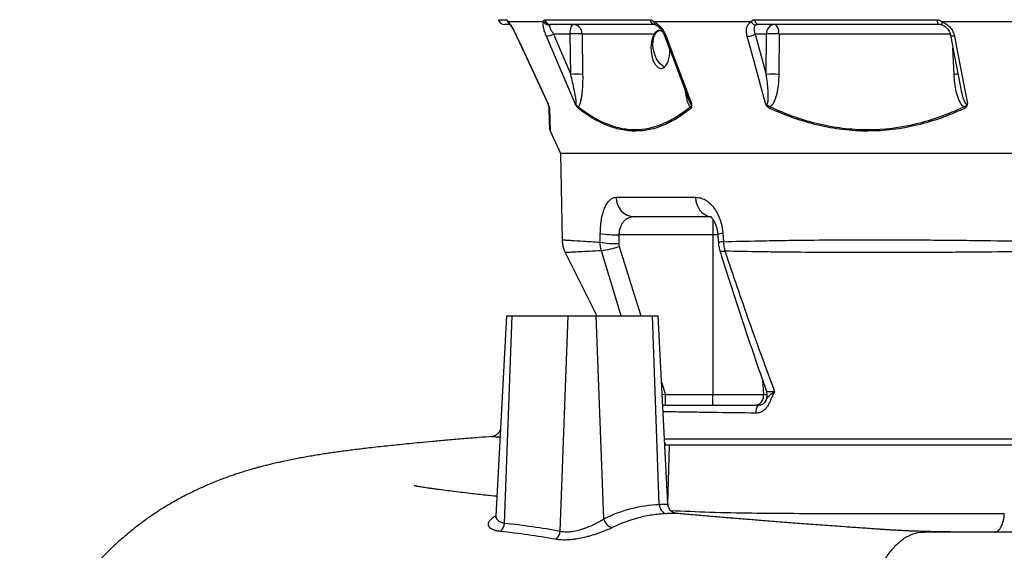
# Model space of a CAD drawing. Header units: millimetres. Extents: x 2817 to 14582, y 2229 to 15574.
# Tile 4 of 23: x 2843 to 5326, y 4538 to 5875. Entities that reach past the tile are written whole.
import ezdxf

# ---------------------------------------------------------------- set-up
doc = ezdxf.new("R2010")
doc.units = ezdxf.units.MM
doc.header["$LTSCALE"] = 5

msp = doc.modelspace()

# ---------------------------------------------------------------- linework, layer by layer
at = {"color": 8, "linetype": 'Continuous', "lineweight": 25}
for p, q in [((4050.7, 5875.4), (4071.2, 5875.4)), ((5189.8, 5839.4), (4758.3, 5839.4)), ((4096.3, 5833.6), (4096.1, 5833.6)), ((5199.8, 5737.6), (5196.9, 5803.8)), ((4591.3, 5372.9), (4591.3, 5332.9)), ((4603.4, 5332.9), (4591.3, 5332.9)), ((4359.7, 5128.5), (4310, 5293.1)), ((4354.9, 5303.8), (4409.3, 5128.5)), ((4716.4, 4967.5), (4719.2, 4930.7)), ((4462, 4961.8), (4471.9, 4930.7)), ((4463.6, 4931.8), (4471.9, 4930.7)), ((4719.2, 4930.7), (4728.4, 4930.7)), ((4470.4, 4805.7), (4471.1, 4805.4)), ((4478.1, 4651.7), (4482.1, 4803.5))]:
    msp.add_line(p, q, dxfattribs=at)
at = {"color": 7, "linetype": 'Continuous', "lineweight": 25}
for p, q in [((4078.6, 5863.5), (4065.4, 5863.5)), ((4164.7, 5870), (4075, 5870)), ((4167.7, 5875.4), (4433.1, 5875.4)), ((4444.5, 5863.5), (4181.4, 5863.5)), ((4687.8, 5870), (4442.7, 5870)), ((4696.9, 5875.4), (5156.4, 5875.4)), ((5161.7, 5863.5), (4706.1, 5863.5)), ((5169.2, 5862.2), (5169.5, 5862.2)), ((5504.1, 5870), (5169.3, 5870)), ((4231, 5839.4), (4189.2, 5839.4)), ((4189.2, 5839.4), (4232.6, 5737.6)), ((4232.6, 5737.6), (4231, 5839.4)), ((4261.2, 5839.4), (4262.8, 5737.6)), ((4443.5, 5839.4), (4261.2, 5839.4)), ((4726.7, 5839.4), (4698.1, 5839.4)), ((4698.1, 5839.4), (4725.9, 5737.6)), ((4725.9, 5737.6), (4726.7, 5839.4)), ((4758.3, 5839.4), (4757.5, 5737.6)), ((4180.7, 5595.3), (4207.1, 5538.5)), ((4207.1, 5538.9), (4210.9, 5320.6)), ((4347.5, 5427.7), (4548.6, 5427.7)), ((4584.8, 5378.5), (4393.1, 5378.5)), ((4306.9, 5314.4), (4307.3, 5336.4)), ((4591.3, 5332.9), (4354.2, 5332.9)), ((4591.3, 5332.9), (4591.3, 4930.7)), ((4616.4, 5336.4), (4617.9, 5315.8)), ((4218.9, 5288.3), (4299, 5128.5)), ((4070.4, 5128.5), (4044, 4625.1)), ((4065.7, 4606.6), (4085.1, 5128.5)), ((4070.4, 5128.5), (4085.1, 5128.5)), ((4085.1, 5128.5), (4226.5, 5128.5)), ((4206.4, 4586.3), (4226.5, 5128.5)), ((4226.5, 5128.5), (4297.2, 5128.5)), ((4316.1, 4617), (4297.2, 5128.5)), ((4297.2, 5128.5), (4438.6, 5128.5)), ((4456.2, 4653.7), (4438.6, 5128.5)), ((4438.6, 5128.5), (4453.3, 5128.5)), ((4478.1, 4654), (4453.3, 5128.5)), ((4471.9, 4930.7), (4591.3, 4930.7)), ((4471.9, 4903.5), (4471.9, 4930.7)), ((4591.3, 4930.7), (4719.2, 4930.7)), ((4591.3, 4903.5), (4591.3, 4930.7)), ((4470.3, 4803.5), (4482.1, 4803.5)), ((4482.1, 4803.5), (5757.1, 4803.5)), ((5120.7, 4583.5), (5126.1, 4583.5))]:
    msp.add_line(p, q, dxfattribs=at)
at = {"color": 7, "linetype": 'Continuous', "lineweight": 25, "flags": 128}
for points in [[(4231, 5839.4), (4231.2, 5844.2), (4231.8, 5848.7), (4232.6, 5852.9), (4233.6, 5856.5), (4234.9, 5859.5), (4236.4, 5861.7), (4237.9, 5863.1), (4239.6, 5863.5)], [(4758.3, 5839.4), (4758, 5844.2), (4757.3, 5848.7), (4756.1, 5852.9), (4754.5, 5856.5), (4752.6, 5859.5), (4750.5, 5861.7), (4748.2, 5863.1), (4745.8, 5863.5)], [(5156.4, 5875.4), (5156.7, 5873), (5157.1, 5870.7), (5157.7, 5868.7), (5158.3, 5866.9), (5159.1, 5865.5), (5159.9, 5864.4), (5160.8, 5863.8), (5161.7, 5863.5)], [(4441, 5802.7), (4440.2, 5811.8), (4440.5, 5820.6), (4441.8, 5828.6), (4444.2, 5835.7), (4447.5, 5841.6), (4451.6, 5845.9), (4456.3, 5848.5), (4458.3, 5849.1)], [(5190.5, 5837.1), (5198.4, 5796), (5215.8, 5705.6)], [(4096.1, 5833.6), (4115.3, 5792.5), (4175.8, 5662.4)], [(4096.3, 5833.6), (4109, 5806.4), (4159.6, 5697.7), (4175.4, 5663.8)], [(4243.7, 5663.8), (4201, 5763.8), (4171.3, 5833.6)], [(4469.5, 5834.6), (4485.1, 5793.5), (4530.9, 5672.8)], [(4473.1, 5833.6), (4483.4, 5806.4), (4524.7, 5697.7), (4537.6, 5663.8)], [(4724.2, 5663.8), (4696.9, 5763.8), (4677.8, 5833.6)], [(5200.6, 5833.6), (5205.9, 5806.4), (5226.8, 5697.7), (5233.3, 5663.8)], [(4470, 5756.6), (4469.6, 5756.8), (4464.1, 5759.4), (4458.7, 5763.8), (4453.8, 5769.6), (4449.4, 5776.7), (4445.7, 5784.8), (4442.9, 5793.5), (4441, 5802.7)], [(4587.8, 5378.5), (4580.3, 5379.5), (4573, 5382.3), (4566.2, 5386.8), (4560.3, 5392.9), (4555.5, 5400.3), (4551.8, 5408.8), (4549.5, 5418), (4548.6, 5427.7)], [(4603.6, 5333.7), (4604, 5328.6), (4605.1, 5313.1)], [(4701, 4883.7), (4700.6, 4887.2), (4700.6, 4890.7), (4701.1, 4894.1), (4702.1, 4897.3), (4703.4, 4899.9), (4705, 4901.9), (4706.8, 4903.1), (4708.7, 4903.5)]]:
    msp.add_lwpolyline(points, dxfattribs=at)
at = {"color": 8, "linetype": 'Continuous', "lineweight": 25, "flags": 128}
for points in [[(5169.3, 5870), (5168.9, 5868.3), (5168.7, 5866.7), (5168.5, 5865.3), (5168.5, 5864.1), (5168.6, 5863.2), (5168.8, 5862.6), (5169.1, 5862.2), (5169.2, 5862.2)], [(5200.6, 5833.6), (5198, 5833.6), (5195.6, 5833.9), (5193.7, 5834.4), (5192.1, 5835.1), (5191, 5836), (5190.5, 5837), (5190.5, 5837.1)], [(4473.1, 5833.6), (4471.5, 5833.6), (4470.3, 5833.9), (4469.6, 5834.4), (4469.5, 5834.6)], [(4608.7, 5293.9), (4609.6, 5292.8), (4612.1, 5291.9), (4616.3, 5291.6), (4621.8, 5291.9)]]:
    msp.add_lwpolyline(points, dxfattribs=at)
at = {"color": 7, "linetype": 'Continuous', "lineweight": 25}
for centre, radius, start, end in [((4065.4, 5878.5), 15, 191.8942, 270), ((4178.5, 5878.1), 16, 210.4911, 272.2484), ((4181.8, 5877.8), 14.3, 189.4836, 268.4623), ((4237.8, 5840.2), 23.4, 357.9914, 85.7799), ((4445.9, 5876.3), 12.8, 183.8439, 263.8405), ((4700.8, 5876.8), 14.7, 207.6585, 267.3842), ((4708.7, 5875.1), 11.9, 178.2831, 257.0956), ((4749, 5841.3), 22.4, 98.2348, 184.9179), ((4165.1, 5883), 49.8, 277.0796, 298.8921), ((4246.1, 5427.3), 412.4, 87.9027, 92.0973), ((4678.1, 5870.7), 37.1, 269.5129, 302.5358), ((4742.5, 5381.6), 458.1, 88.0215, 91.9785), ((4247.7, 5325.5), 412.4, 87.9027, 92.0973), ((4741.7, 5279.7), 458.1, 88.0215, 91.9785), ((4153.2, 5651.9), 24.9, 22.9637, 25.1542), ((4186.7, 5656.1), 8.72, 182.0785, 208.756), ((4261, 5654.2), 9.08, 169.6932, 194.3574), ((4545.1, 5658.5), 11.6, 193.3498, 214.3683), ((4752, 5650.4), 16.9, 161.1554, 174.6296), ((5243.6, 5663), 20.8, 200.159, 212.0774), ((4190, 5598.9), 10, 182, 200.6224), ((4395.4, 5426.3), 47.9, 178.4221, 267.3018), ((4351, 5607.7), 274.8, 260.8419, 270.6617), ((4350.6, 5585.3), 274.4, 260.8331, 270.6745), ((4269.8, 5560.6), 270.5, 278.559, 288.345), ((4695.6, 4927.3), 23.8, 274.8527, 8.2786), ((4703.5, 4928.5), 25, 329.3475, 19.247), ((4479.4, 4652.5), 23.2, 176.8499, 254.2137), ((4037.5, 4607.9), 28.2, 306.9295, 357.2252), ((4345.1, 4623.6), 29.7, 192.6623, 254.8667), ((4177, 4589.1), 29.5, 306.9444, 354.5824)]:
    msp.add_arc(centre, radius, start, end, dxfattribs=at)
at = {"color": 8, "linetype": 'Continuous', "lineweight": 25}
for centre, radius, start, end in [((4085.9, 5878.5), 15, 191.6598, 234.9967), ((4086.4, 5874.5), 12.2, 201.3506, 223.2218), ((4451.1, 5870.1), 8.42, 180.3495, 241.7204), ((5216.1, 5300.4), 437.5, 90.7883, 92.1376), ((4617, 5301.6), 34.8, 90.9885, 112.6394), ((4618.6, 5280.8), 35, 91.0029, 112.5889)]:
    msp.add_arc(centre, radius, start, end, dxfattribs=at)
at = {"color": 7, "linetype": 'Continuous', "lineweight": 25}
for centre, major_axis, ratio, start_param, end_param in [((4458.9, 5800.7), (-2.3, 47.9), 0.496358, 0.605514, 4.691599), ((5782.1, 2693.8), (0, 16864.1), 0.08573, 1.413658, 1.414976)]:
    msp.add_ellipse(centre, major_axis=major_axis, ratio=ratio, start_param=start_param, end_param=end_param, dxfattribs=at)
for points, knots in [([(4071.2, 5875.4), (4071.4, 5875.4), (4071.6, 5875.3), (4072.1, 5874.8), (4072.4, 5874.4), (4073, 5873.4), (4073.3, 5872.8), (4074.1, 5871.5), (4074.5, 5870.8), (4075, 5870)], [0, 0, 0, 0, 0.25, 0.25, 0.5, 0.5, 0.75, 0.75, 1, 1, 1, 1]), ([(4075, 5870), (4075.7, 5869.3), (4076.4, 5868.5), (4077.9, 5866.6), (4078.7, 5865.4), (4080.4, 5863), (4081.2, 5861.6), (4083, 5858.7), (4084, 5857.2), (4086.8, 5852.3), (4088.8, 5848.8), (4092.6, 5841.3), (4094.5, 5837.5), (4096.3, 5833.6)], [0, 0, 0, 0, 0.125, 0.125, 0.25, 0.25, 0.375, 0.375, 0.5, 0.5, 0.75, 0.75, 1, 1, 1, 1]), ([(4076.9, 5866.8), (4076.9, 5866.8), (4076.8, 5866.8), (4077.1, 5866.6), (4077.4, 5866.2), (4077.5, 5866.1)], [0, 0, 0, 0, 0.273285, 0.912586, 1, 1, 1, 1]), ([(4077.5, 5866.1), (4077.6, 5865.9), (4078, 5865.5), (4079.4, 5863.7), (4081.5, 5860.7), (4084.2, 5856.3), (4087.4, 5850.8), (4090.9, 5844.3), (4093.9, 5838.4), (4095.5, 5834.8), (4096.1, 5833.6)], [0, 0, 0, 0, 0.070775, 0.171048, 0.295492, 0.435751, 0.588338, 0.749149, 0.918045, 1, 1, 1, 1]), ([(4171.3, 5833.6), (4169.6, 5837.5), (4168.2, 5841.3), (4166.4, 5846.9), (4165.8, 5848.7), (4164.9, 5852.2), (4164.5, 5853.9), (4163.9, 5857.2), (4163.7, 5858.7), (4163.4, 5861.6), (4163.4, 5863), (4163.4, 5865.4), (4163.6, 5866.5), (4164, 5868.5), (4164.3, 5869.3), (4164.7, 5870)], [0, 0, 0, 0, 0.25, 0.25, 0.375, 0.375, 0.5, 0.5, 0.625, 0.625, 0.75, 0.75, 0.875, 0.875, 1, 1, 1, 1]), ([(4164.7, 5870), (4164.7, 5870.8), (4164.8, 5871.5), (4165.1, 5872.8), (4165.3, 5873.4), (4165.8, 5874.4), (4166.1, 5874.8), (4166.9, 5875.3), (4167.3, 5875.4), (4167.7, 5875.4)], [0, 0, 0, 0, 0.25, 0.25, 0.5, 0.5, 0.75, 0.75, 1, 1, 1, 1]), ([(4179.1, 5862.2), (4179, 5861.7), (4178.9, 5861.1), (4179, 5859.8), (4179.1, 5859.1), (4179.5, 5857.5), (4179.8, 5856.6), (4180.5, 5854.7), (4180.9, 5853.8), (4181.8, 5851.7), (4182.3, 5850.7), (4183.5, 5848.5), (4184.1, 5847.4), (4186.1, 5844), (4187.6, 5841.7), (4189.2, 5839.4)], [0, 0, 0, 0, 0.125, 0.125, 0.25, 0.25, 0.375, 0.375, 0.5, 0.5, 0.625, 0.625, 0.75, 0.75, 1, 1, 1, 1]), ([(4181.4, 5863.5), (4180.9, 5863.5), (4180.4, 5863.4), (4179.6, 5863), (4179.3, 5862.6), (4179.1, 5862.2)], [0, 0, 0, 0, 0.5, 0.5, 1, 1, 1, 1]), ([(4433.1, 5875.4), (4433.8, 5875.4), (4434.6, 5875.3), (4436.2, 5874.8), (4437, 5874.4), (4438.6, 5873.4), (4439.4, 5872.8), (4441.1, 5871.5), (4441.9, 5870.8), (4442.7, 5870)], [0, 0, 0, 0, 0.25, 0.25, 0.5, 0.5, 0.75, 0.75, 1, 1, 1, 1]), ([(4442.7, 5870), (4444.2, 5869.3), (4445.8, 5868.5), (4448.8, 5866.6), (4450.3, 5865.4), (4453.3, 5863), (4454.8, 5861.6), (4457.7, 5858.7), (4459.1, 5857.2), (4463.1, 5852.3), (4465.5, 5848.8), (4469.8, 5841.3), (4471.6, 5837.5), (4473.1, 5833.6)], [0, 0, 0, 0, 0.125, 0.125, 0.25, 0.25, 0.375, 0.375, 0.5, 0.5, 0.75, 0.75, 1, 1, 1, 1]), ([(4444.7, 5863.5), (4444.7, 5863.5), (4444.7, 5863.5), (4445.7, 5863.3), (4446.8, 5862.8), (4447.1, 5862.6)], [0, 0, 0, 0, 0.434196, 0.8235, 1, 1, 1, 1]), ([(4447.1, 5862.6), (4447.5, 5862.4), (4448.8, 5861.9), (4451.8, 5859.9), (4455.6, 5856.5), (4459.6, 5852.1), (4463.5, 5846.7), (4467, 5840.7), (4468.6, 5836.6), (4469.4, 5834.6)], [0, 0, 0, 0, 0.066224, 0.199559, 0.34421, 0.496271, 0.66303, 0.835775, 1, 1, 1, 1]), ([(4677.8, 5833.6), (4676.8, 5837.5), (4676.2, 5841.3), (4675.9, 5846.9), (4676, 5848.7), (4676.3, 5852.2), (4676.6, 5853.9), (4677.4, 5857.2), (4678, 5858.7), (4679.3, 5861.6), (4680.1, 5863), (4681.9, 5865.4), (4682.9, 5866.5), (4685.2, 5868.5), (4686.5, 5869.3), (4687.8, 5870)], [0, 0, 0, 0, 0.25, 0.25, 0.375, 0.375, 0.5, 0.5, 0.625, 0.625, 0.75, 0.75, 0.875, 0.875, 1, 1, 1, 1]), ([(4687.8, 5870), (4688.3, 5870.8), (4688.9, 5871.5), (4690.1, 5872.8), (4690.8, 5873.4), (4692.4, 5874.4), (4693.2, 5874.8), (4695, 5875.3), (4695.9, 5875.4), (4696.9, 5875.4)], [0, 0, 0, 0, 0.25, 0.25, 0.5, 0.5, 0.75, 0.75, 1, 1, 1, 1]), ([(4700.2, 5862.2), (4699.3, 5861.7), (4698.6, 5861.1), (4697.4, 5859.8), (4696.9, 5859.1), (4696, 5857.5), (4695.7, 5856.6), (4695.2, 5854.7), (4695.1, 5853.8), (4695, 5851.7), (4695, 5850.7), (4695.3, 5848.5), (4695.4, 5847.4), (4696.2, 5844), (4697, 5841.7), (4698.1, 5839.4)], [0, 0, 0, 0, 0.125, 0.125, 0.25, 0.25, 0.375, 0.375, 0.5, 0.5, 0.625, 0.625, 0.75, 0.75, 1, 1, 1, 1]), ([(4706.1, 5863.5), (4705, 5863.5), (4703.9, 5863.4), (4701.9, 5863), (4701, 5862.6), (4700.2, 5862.2)], [0, 0, 0, 0, 0.5, 0.5, 1, 1, 1, 1]), ([(5156.4, 5875.4), (5157.6, 5875.4), (5158.7, 5875.3), (5161, 5874.8), (5162.1, 5874.4), (5164.3, 5873.4), (5165.3, 5872.8), (5167.4, 5871.5), (5168.3, 5870.8), (5169.3, 5870)], [0, 0, 0, 0, 0.25, 0.25, 0.5, 0.5, 0.75, 0.75, 1, 1, 1, 1]), ([(5169.5, 5862.2), (5168.2, 5862.6), (5166.9, 5863), (5164.3, 5863.4), (5163, 5863.5), (5161.7, 5863.5)], [0, 0, 0, 0, 0.5, 0.5, 1, 1, 1, 1]), ([(5169.2, 5862.1), (5170.2, 5861.7), (5173, 5860.8), (5177.4, 5858), (5182, 5853.9), (5185.9, 5848.9), (5188.8, 5843.3), (5190.3, 5839.2), (5190.5, 5837.2), (5190.5, 5837.1)], [0, 0, 0, 0, 0.093426, 0.2555162, 0.4272858, 0.606407, 0.7939551, 0.9895222, 1, 1, 1, 1]), ([(5169.3, 5870), (5171.3, 5869.3), (5173.2, 5868.5), (5177, 5866.6), (5178.9, 5865.4), (5182.4, 5863), (5184, 5861.6), (5187.2, 5858.7), (5188.6, 5857.2), (5192.8, 5852.3), (5195, 5848.8), (5198.6, 5841.3), (5199.9, 5837.5), (5200.6, 5833.6)], [0, 0, 0, 0, 0.125, 0.125, 0.25, 0.25, 0.375, 0.375, 0.5, 0.5, 0.75, 0.75, 1, 1, 1, 1]), ([(4463.8, 5845.8), (4461.5, 5846.9), (4456.2, 5849.3), (4450.6, 5847.5), (4446.6, 5843.9), (4444.5, 5840.9), (4443.5, 5839.4)], [0, 0, 0, 0, 0.274355, 0.630909, 0.81561, 1, 1, 1, 1]), ([(4243.7, 5663.8), (4243.9, 5663.5), (4244.1, 5663.2), (4244.6, 5662.7), (4244.9, 5662.5), (4245.4, 5662.4), (4245.6, 5662.4), (4245.9, 5662.7), (4246.1, 5662.9), (4246.4, 5663.8), (4246.4, 5664.5), (4246.5, 5665.9), (4246.5, 5666.7), (4246.5, 5669), (4246.3, 5670.7), (4246, 5673.9), (4245.8, 5675.6), (4245.1, 5680.5), (4244.5, 5683.8), (4243.3, 5690.5), (4242.6, 5693.9), (4240.6, 5703.9), (4239.1, 5710.7), (4236, 5724.1), (4234.3, 5730.8), (4232.6, 5737.6)], [0, 0, 0, 0, 0.015625, 0.015625, 0.03125, 0.03125, 0.046875, 0.046875, 0.0625, 0.0625, 0.09375, 0.09375, 0.125, 0.125, 0.1875, 0.1875, 0.25, 0.25, 0.375, 0.375, 0.5, 0.5, 0.75, 0.75, 1, 1, 1, 1]), ([(4262.8, 5737.6), (4262.9, 5730.2), (4262.9, 5722.9), (4262.4, 5708.3), (4262, 5701.1), (4260.9, 5690.4), (4260.5, 5686.8), (4259.5, 5679.8), (4259, 5676.4), (4257.9, 5671.5), (4257.5, 5669.8), (4256.7, 5666.6), (4256.2, 5665.1), (4255.2, 5662.1), (4254.7, 5660.7), (4253.4, 5658), (4252.8, 5656.8), (4252, 5655.8)], [0, 0, 0, 0, 0.25, 0.25, 0.5, 0.5, 0.625, 0.625, 0.75, 0.75, 0.8125, 0.8125, 0.875, 0.875, 0.9375, 0.9375, 1, 1, 1, 1]), ([(4724.2, 5663.8), (4724.5, 5663.5), (4724.8, 5663.2), (4725.5, 5662.7), (4725.9, 5662.5), (4726.7, 5662.4), (4727, 5662.4), (4727.7, 5662.7), (4728, 5662.9), (4728.8, 5663.8), (4729.1, 5664.5), (4729.7, 5665.9), (4729.9, 5666.7), (4730.4, 5669), (4730.6, 5670.7), (4731, 5673.9), (4731.1, 5675.6), (4731.2, 5680.5), (4731.2, 5683.8), (4731, 5690.5), (4730.8, 5693.9), (4730.1, 5703.9), (4729.5, 5710.7), (4727.9, 5724.1), (4726.9, 5730.8), (4725.9, 5737.6)], [0, 0, 0, 0, 0.015625, 0.015625, 0.03125, 0.03125, 0.046875, 0.046875, 0.0625, 0.0625, 0.09375, 0.09375, 0.125, 0.125, 0.1875, 0.1875, 0.25, 0.25, 0.375, 0.375, 0.5, 0.5, 0.75, 0.75, 1, 1, 1, 1]), ([(4757.5, 5737.6), (4757.5, 5730.2), (4757.1, 5722.9), (4755.8, 5708.3), (4754.8, 5701.1), (4752.7, 5690.4), (4751.8, 5686.8), (4749.9, 5679.8), (4748.8, 5676.4), (4746.8, 5671.5), (4746, 5669.8), (4744.5, 5666.6), (4743.6, 5665.1), (4741.8, 5662.1), (4740.7, 5660.7), (4738.5, 5658), (4737.3, 5656.8), (4736, 5655.8)], [0, 0, 0, 0, 0.25, 0.25, 0.5, 0.5, 0.625, 0.625, 0.75, 0.75, 0.8125, 0.8125, 0.875, 0.875, 0.9375, 0.9375, 1, 1, 1, 1]), ([(5224.1, 5655.8), (5222.8, 5656.8), (5221.5, 5658), (5219.2, 5660.7), (5218.1, 5662.1), (5216.2, 5665.1), (5215.3, 5666.6), (5213.6, 5669.8), (5212.8, 5671.5), (5210.7, 5676.4), (5209.4, 5679.9), (5207.2, 5686.8), (5206.2, 5690.4), (5203.7, 5701.1), (5202.5, 5708.3), (5200.7, 5722.9), (5200.1, 5730.2), (5199.8, 5737.6)], [0, 0, 0, 0, 0.0625, 0.0625, 0.125, 0.125, 0.1875, 0.1875, 0.25, 0.25, 0.375, 0.375, 0.5, 0.5, 0.75, 0.75, 1, 1, 1, 1]), ([(4179.1, 5651.9), (4179.1, 5652.5), (4179, 5653.1), (4178.8, 5654.3), (4178.7, 5654.7), (4178.4, 5655.6), (4178.3, 5656.1), (4178, 5657.1), (4177.8, 5657.6), (4177.4, 5658.8), (4177.2, 5659.4), (4176.7, 5660.6), (4176.5, 5661.2), (4176, 5662.5), (4175.7, 5663.1), (4175.4, 5663.8)], [0, 0, 0, 0, 0.25, 0.25, 0.375, 0.375, 0.5, 0.5, 0.625, 0.625, 0.75, 0.75, 0.875, 0.875, 1, 1, 1, 1]), ([(4178, 5655.8), (4178, 5656.1), (4177.9, 5656.5), (4177.7, 5657.5), (4177.5, 5658.1), (4177, 5659.5), (4176.7, 5660.3), (4176.2, 5661.5), (4176, 5662), (4175.7, 5662.8), (4175.5, 5663.3), (4175.4, 5663.8)], [0, 0, 0, 0, 0.25, 0.25, 0.5, 0.5, 0.75, 0.75, 0.875, 0.875, 1, 1, 1, 1]), ([(4252.2, 5651.9), (4251.5, 5652.5), (4250.8, 5653.1), (4249.3, 5654.7), (4248.6, 5655.6), (4247.1, 5657.6), (4246.3, 5658.8), (4245.3, 5660.6), (4244.9, 5661.2), (4244.3, 5662.5), (4244, 5663.1), (4243.7, 5663.8)], [0, 0, 0, 0, 0.25, 0.25, 0.5, 0.5, 0.75, 0.75, 0.875, 0.875, 1, 1, 1, 1]), ([(4252, 5655.8), (4251.4, 5656.1), (4250.7, 5656.5), (4249.4, 5657.5), (4248.7, 5658.1), (4247.2, 5659.5), (4246.5, 5660.3), (4245.4, 5661.5), (4245, 5662), (4244.3, 5662.8), (4244, 5663.3), (4243.7, 5663.8)], [0, 0, 0, 0, 0.25, 0.25, 0.5, 0.5, 0.75, 0.75, 0.875, 0.875, 1, 1, 1, 1]), ([(4533.8, 5655.8), (4534.4, 5656.1), (4535, 5656.5), (4535.9, 5657.5), (4536.3, 5658.1), (4536.9, 5659.5), (4537.1, 5660.3), (4537.3, 5661.5), (4537.4, 5662), (4537.5, 5662.8), (4537.6, 5663.3), (4537.6, 5663.8)], [0, 0, 0, 0, 0.25, 0.25, 0.5, 0.5, 0.75, 0.75, 0.875, 0.875, 1, 1, 1, 1]), ([(4535.5, 5651.9), (4536.2, 5652.5), (4536.8, 5653.1), (4537.5, 5654.3), (4537.7, 5654.7), (4538, 5655.6), (4538.2, 5656.1), (4538.4, 5657.1), (4538.4, 5657.6), (4538.5, 5658.8), (4538.5, 5659.4), (4538.4, 5660.6), (4538.3, 5661.2), (4538, 5662.5), (4537.8, 5663.1), (4537.6, 5663.8)], [0, 0, 0, 0, 0.25, 0.25, 0.375, 0.375, 0.5, 0.5, 0.625, 0.625, 0.75, 0.75, 0.875, 0.875, 1, 1, 1, 1]), ([(4735.2, 5651.9), (4734, 5652.5), (4732.9, 5653.1), (4730.7, 5654.7), (4729.6, 5655.6), (4727.6, 5657.6), (4726.7, 5658.8), (4725.6, 5660.6), (4725.3, 5661.2), (4724.7, 5662.5), (4724.4, 5663.1), (4724.2, 5663.8)], [0, 0, 0, 0, 0.25, 0.25, 0.5, 0.5, 0.75, 0.75, 0.875, 0.875, 1, 1, 1, 1]), ([(4736, 5655.8), (4734.9, 5656.1), (4733.9, 5656.5), (4731.8, 5657.5), (4730.7, 5658.1), (4728.7, 5659.5), (4727.8, 5660.3), (4726.3, 5661.5), (4725.9, 5662), (4725, 5662.8), (4724.6, 5663.3), (4724.2, 5663.8)], [0, 0, 0, 0, 0.25, 0.25, 0.5, 0.5, 0.75, 0.75, 0.875, 0.875, 1, 1, 1, 1]), ([(5224.1, 5655.8), (5225.2, 5656.1), (5226.2, 5656.5), (5228.1, 5657.5), (5228.9, 5658.1), (5230.4, 5659.5), (5231, 5660.3), (5232, 5661.5), (5232.3, 5662), (5232.8, 5662.8), (5233.1, 5663.3), (5233.3, 5663.8)], [0, 0, 0, 0, 0.25, 0.25, 0.5, 0.5, 0.75, 0.75, 0.875, 0.875, 1, 1, 1, 1]), ([(5226, 5651.9), (5227.2, 5652.5), (5228.2, 5653.1), (5229.7, 5654.3), (5230.1, 5654.7), (5231, 5655.6), (5231.3, 5656.1), (5232, 5657.1), (5232.3, 5657.6), (5232.8, 5658.8), (5233, 5659.4), (5233.3, 5660.6), (5233.3, 5661.2), (5233.4, 5662.5), (5233.4, 5663.1), (5233.3, 5663.8)], [0, 0, 0, 0, 0.25, 0.25, 0.375, 0.375, 0.5, 0.5, 0.625, 0.625, 0.75, 0.75, 0.875, 0.875, 1, 1, 1, 1]), ([(4180, 5599.2), (4180, 5599.1), (4180, 5598.5), (4179.8, 5603.7), (4179.5, 5614.7), (4178.9, 5631.7), (4178.3, 5647.6), (4178, 5655.8)], [0, 0, 0, 0, 0.093479, 0.310124, 0.533899, 0.757712, 1, 1, 1, 1]), ([(4252, 5655.8), (4275.1, 5637.7), (4298.5, 5623.3), (4334.2, 5608.7), (4346.2, 5604.9), (4364.3, 5601.1), (4370.4, 5600.1), (4382.6, 5598.8), (4388.6, 5598.5), (4418.8, 5598.5), (4442.5, 5603.6), (4477.3, 5618.3), (4488.8, 5624.3), (4505.9, 5635), (4511.6, 5638.8), (4522.8, 5647), (4528.3, 5651.3), (4533.8, 5655.8)], [0, 0, 0, 0, 0.25, 0.25, 0.375, 0.375, 0.4375, 0.4375, 0.5, 0.5, 0.75, 0.75, 0.875, 0.875, 0.9375, 0.9375, 1, 1, 1, 1]), ([(4535.5, 5651.9), (4530, 5647.4), (4524.4, 5643.1), (4513.2, 5635), (4507.5, 5631.2), (4490.4, 5620.5), (4478.8, 5614.5), (4443.9, 5599.8), (4420.1, 5594.7), (4389.9, 5594.6), (4383.8, 5594.9), (4371.6, 5596.2), (4365.5, 5597.1), (4353.3, 5599.6), (4347.2, 5601.2), (4335, 5604.9), (4329, 5607.1), (4298.9, 5619.4), (4275.3, 5633.8), (4252.2, 5651.9)], [0, 0, 0, 0, 0.0625, 0.0625, 0.125, 0.125, 0.25, 0.25, 0.5, 0.5, 0.5625, 0.5625, 0.625, 0.625, 0.6875, 0.6875, 0.75, 0.75, 1, 1, 1, 1]), ([(5226, 5651.9), (5216.3, 5647.4), (5206.5, 5643.1), (5186.8, 5635), (5176.8, 5631.2), (5146.7, 5620.5), (5126.5, 5614.5), (5065.5, 5599.8), (5024.3, 5594.7), (4971.8, 5594.6), (4961.3, 5594.9), (4940.2, 5596.2), (4929.7, 5597.1), (4908.6, 5599.6), (4898.1, 5601.2), (4877.2, 5604.9), (4866.8, 5607.1), (4815, 5619.4), (4774.7, 5633.8), (4735.2, 5651.9)], [0, 0, 0, 0, 0.0625, 0.0625, 0.125, 0.125, 0.25, 0.25, 0.5, 0.5, 0.5625, 0.5625, 0.625, 0.625, 0.6875, 0.6875, 0.75, 0.75, 1, 1, 1, 1]), ([(4736, 5655.8), (4775.4, 5637.7), (4815.4, 5623.3), (4876.7, 5608.7), (4897.3, 5604.9), (4928.6, 5601.1), (4939.1, 5600.1), (4960.1, 5598.8), (4970.6, 5598.5), (5022.9, 5598.5), (5064.1, 5603.6), (5125, 5618.3), (5145.1, 5624.3), (5175.1, 5635), (5185, 5638.8), (5204.7, 5647), (5214.4, 5651.3), (5224.1, 5655.8)], [0, 0, 0, 0, 0.25, 0.25, 0.375, 0.375, 0.4375, 0.4375, 0.5, 0.5, 0.75, 0.75, 0.875, 0.875, 0.9375, 0.9375, 1, 1, 1, 1]), ([(5523.5, 5538.5), (5432.5, 5538.5), (5342.8, 5538.5), (5168.9, 5538.5), (5084.7, 5538.5), (4924.2, 5538.5), (4848, 5538.5), (4706, 5538.5), (4640.1, 5538.5), (4520.8, 5538.5), (4467.4, 5538.5), (4374.6, 5538.5), (4335.2, 5538.5), (4271.6, 5538.5), (4247.5, 5538.5), (4215.2, 5538.5), (4207.1, 5538.5), (4207.1, 5538.5)], [0, 0, 0, 0, 0.125, 0.125, 0.25, 0.25, 0.375, 0.375, 0.5, 0.5, 0.625, 0.625, 0.75, 0.75, 0.875, 0.875, 1, 1, 1, 1]), ([(4307.3, 5336.4), (4307.4, 5343), (4307.7, 5349.4), (4308.6, 5358.7), (4308.9, 5361.8), (4309.5, 5366.3), (4309.7, 5367.8), (4310.2, 5370.8), (4310.5, 5372.2), (4311.8, 5379.3), (4313, 5384.7), (4315.2, 5392.1), (4316, 5394.5), (4317.6, 5399), (4318.5, 5401.2), (4321.2, 5407.2), (4323.2, 5410.8), (4327.5, 5417), (4329.8, 5419.5), (4333.3, 5422.6), (4334.6, 5423.4), (4337, 5425), (4338.3, 5425.6), (4342.2, 5427.2), (4344.8, 5427.7), (4347.5, 5427.7)], [0, 0, 0, 0, 0.125, 0.125, 0.1875, 0.1875, 0.21875, 0.21875, 0.25, 0.25, 0.375, 0.375, 0.4375, 0.4375, 0.5, 0.5, 0.625, 0.625, 0.75, 0.75, 0.8125, 0.8125, 0.875, 0.875, 1, 1, 1, 1]), ([(4548.6, 5427.7), (4552.6, 5427.7), (4556.5, 5427.1), (4562.3, 5425.5), (4564.3, 5424.8), (4568.2, 5423.1), (4570.1, 5422.2), (4575.8, 5418.9), (4579.5, 5416.2), (4584.8, 5411.4), (4586.6, 5409.7), (4590, 5406), (4591.6, 5404), (4596.4, 5397.8), (4599.3, 5393.3), (4603.2, 5385.9), (4604.5, 5383.3), (4606.8, 5378), (4607.9, 5375.3), (4610.9, 5366.9), (4612.6, 5361.1), (4614.5, 5352), (4615, 5348.9), (4615.9, 5342.7), (4616.2, 5339.5), (4616.4, 5336.4)], [0, 0, 0, 0, 0.125, 0.125, 0.1875, 0.1875, 0.25, 0.25, 0.375, 0.375, 0.4375, 0.4375, 0.5, 0.5, 0.625, 0.625, 0.6875, 0.6875, 0.75, 0.75, 0.875, 0.875, 0.9375, 0.9375, 1, 1, 1, 1]), ([(4393.1, 5378.5), (4390.7, 5378.5), (4388.4, 5378.3), (4383.7, 5377.4), (4381.4, 5376.8), (4377, 5375), (4374.9, 5373.9), (4371.8, 5371.8), (4370.8, 5371), (4368.9, 5369.3), (4367.9, 5368.4), (4366.1, 5366.5), (4365.2, 5365.5), (4363.5, 5363.3), (4362.7, 5362.2), (4360.4, 5358.4), (4359.1, 5355.7), (4357.4, 5351.3), (4356.9, 5349.8), (4356, 5346.6), (4355.6, 5344.9), (4354.7, 5339.9), (4354.3, 5336.5), (4354.2, 5332.9)], [0, 0, 0, 0, 0.125, 0.125, 0.25, 0.25, 0.375, 0.375, 0.4375, 0.4375, 0.5, 0.5, 0.5625, 0.5625, 0.625, 0.625, 0.75, 0.75, 0.8125, 0.8125, 0.875, 0.875, 1, 1, 1, 1]), ([(4585, 5378.9), (4585, 5379), (4584.9, 5379), (4585.8, 5378.5), (4587.7, 5376.8), (4590.2, 5374.1), (4593.1, 5369.9), (4596, 5364.5), (4598.7, 5358), (4601, 5350.5), (4602.8, 5342.4), (4603.4, 5336.6), (4603.6, 5333.7)], [0, 0, 0, 0, 0.044248, 0.144248, 0.24612, 0.353977, 0.460456, 0.562755, 0.672397, 0.780777, 0.890309, 1, 1, 1, 1]), ([(4211.1, 5320.6), (4211.2, 5317.7), (4211.4, 5311.4), (4213.5, 5302), (4216, 5294), (4218.3, 5289.7), (4219, 5288.4)], [0, 0, 0, 0, 0.2584647, 0.5652672, 0.8606411, 1, 1, 1, 1]), ([(4617.9, 5315.8), (4646.9, 5316.7), (4677.2, 5317.4), (4724.8, 5318.4), (4741, 5318.6), (4765.8, 5319), (4774.2, 5319.1), (4791, 5319.4), (4799.5, 5319.5), (4842.3, 5320), (4877.4, 5320.3), (4949.4, 5320.6), (4986.3, 5320.6), (5061.9, 5320.5), (5100.6, 5320.4), (5160, 5320), (5180, 5319.8), (5210.4, 5319.5), (5220.6, 5319.4), (5241.1, 5319.2), (5251.4, 5319), (5302.8, 5318.4), (5344.3, 5317.8), (5428, 5316.3), (5470.1, 5315.4), (5512.6, 5314.4)], [0, 0, 0, 0, 0.125, 0.125, 0.1875, 0.1875, 0.21875, 0.21875, 0.25, 0.25, 0.375, 0.375, 0.5, 0.5, 0.625, 0.625, 0.6875, 0.6875, 0.71875, 0.71875, 0.75, 0.75, 0.875, 0.875, 1, 1, 1, 1]), ([(4605.2, 5313.1), (4605.3, 5311.8), (4605.6, 5306.8), (4606.7, 5300.3), (4608.4, 5295.4), (4608.9, 5293.9)], [0, 0, 0, 0, 0.202813, 0.76548, 1, 1, 1, 1]), ([(4608.8, 5293.9), (4610.3, 5288.8), (4622.7, 5249), (4646.4, 5174.9), (4680.4, 5072), (4707.4, 4992.7), (4723.3, 4947.8), (4727.3, 4936.8)], [0, 0, 0, 0, 0.0422, 0.331115, 0.619101, 0.905969, 1, 1, 1, 1]), ([(5512.7, 5293.1), (5470.5, 5292.3), (5428.7, 5291.5), (5345.8, 5290.4), (5304.7, 5289.9), (5253.7, 5289.4), (5243.6, 5289.3), (5223.3, 5289.1), (5213.2, 5289.1), (5183, 5288.9), (5163.2, 5288.7), (5104.2, 5288.4), (5065.8, 5288.3), (4990.6, 5288.3), (4953.8, 5288.3), (4882, 5288.5), (4847, 5288.7), (4804.2, 5289.1), (4795.7, 5289.2), (4778.9, 5289.3), (4770.5, 5289.4), (4745.6, 5289.7), (4729.4, 5289.9), (4681.6, 5290.6), (4651, 5291.2), (4621.8, 5291.9)], [0, 0, 0, 0, 0.125, 0.125, 0.25, 0.25, 0.28125, 0.28125, 0.3125, 0.3125, 0.375, 0.375, 0.5, 0.5, 0.625, 0.625, 0.75, 0.75, 0.78125, 0.78125, 0.8125, 0.8125, 0.875, 0.875, 1, 1, 1, 1]), ([(4621.8, 5291.9), (4641.6, 5232.3), (4662, 5172.9), (4703.8, 5054.8), (4725.2, 4996), (4747.1, 4937.6)], [0, 0, 0, 0, 0.5, 0.5, 1, 1, 1, 1]), ([(4747.1, 4937.6), (4746.3, 4936.3), (4745.5, 4934.9), (4744, 4932.1), (4743.3, 4930.7), (4741.2, 4926.5), (4739.9, 4923.6), (4737.4, 4917.7), (4736.1, 4914.8), (4733.4, 4909), (4732, 4906.1), (4728.8, 4900.7), (4727.1, 4898.1), (4723.2, 4893.4), (4720.9, 4891.2), (4717.2, 4888.5), (4715.9, 4887.7), (4713.2, 4886.2), (4711.8, 4885.6), (4707.4, 4884.2), (4704.3, 4883.6), (4701, 4883.7)], [0, 0, 0, 0, 0.0625, 0.0625, 0.125, 0.125, 0.25, 0.25, 0.375, 0.375, 0.5, 0.5, 0.625, 0.625, 0.75, 0.75, 0.8125, 0.8125, 0.875, 0.875, 1, 1, 1, 1]), ([(4465, 4903.5), (4466.6, 4903.5), (4469.2, 4903.5), (4476.9, 4903.5), (4487.9, 4903.5), (4504.4, 4903.5), (4526, 4903.5), (4549, 4903.5), (4572.7, 4903.5), (4626.1, 4903.5), (4671.2, 4903.5), (4708.7, 4903.5)], [0, 0, 0, 0, 0.076803, 0.124978, 0.173153, 0.255099, 0.33745, 0.420792, 0.504531, 0.587649, 1, 1, 1, 1]), ([(4725, 4915.7), (4724.9, 4915.6), (4723.8, 4913.6), (4721.3, 4910.2), (4717.5, 4906.3), (4713.5, 4904.3), (4710.7, 4903.3), (4708.8, 4903.6), (4708.7, 4903.6)], [0, 0, 0, 0, 0.011779, 0.264436, 0.515663, 0.752099, 0.987448, 1, 1, 1, 1]), ([(4055.5, 4848), (4055.5, 4846.7), (4055.4, 4843.6), (4053.7, 4839), (4051.2, 4834.6), (4048.1, 4831.1), (4044.8, 4828.5), (4041.7, 4826.7), (4039, 4825.7), (4037.1, 4825.1), (4036, 4824.9), (4035.4, 4824.8), (4035.4, 4824.8), (4035.4, 4824.8)], [0, 0, 0, 0, 0.089323, 0.227723, 0.352709, 0.466486, 0.569372, 0.660119, 0.736052, 0.800699, 0.858747, 0.931926, 1, 1, 1, 1]), ([(4035.4, 4824.8), (4023.8, 4823.9), (3997.3, 4821.8), (3958.5, 4818.6), (3919.4, 4815.2), (3884.4, 4812.1), (3853.4, 4809.2), (3826.1, 4806.6), (3801.9, 4804.1), (3779.3, 4801.8), (3757.5, 4799.5), (3736, 4797.1), (3716.2, 4794.8), (3698.1, 4792.6), (3681.5, 4790.5), (3665.2, 4788.4), (3649.4, 4786.3), (3633.7, 4784.1), (3618.2, 4781.8), (3602.4, 4779.4), (3586.6, 4776.8), (3570.6, 4774.1), (3554.9, 4771.3), (3539.6, 4768.5), (3523.7, 4765.3), (3508.3, 4762.1), (3493.8, 4758.9), (3480.9, 4755.9), (3468.3, 4752.9), (3456.3, 4749.8), (3445.7, 4747), (3436.1, 4744.4), (3425.9, 4741.5), (3414.3, 4738), (3401.1, 4734), (3388.1, 4729.7), (3375.9, 4725.5), (3363.5, 4721.1), (3349.4, 4715.9), (3332.4, 4709.2), (3313.4, 4701.2), (3293.6, 4692.3), (3275.9, 4683.8), (3259.8, 4675.7), (3244, 4667.2), (3227.2, 4657.8), (3209, 4647), (3189.4, 4634.6), (3166.8, 4619.3), (3141.5, 4600.9), (3113.6, 4578.6), (3087.4, 4555.6), (3063.7, 4532.8), (3043.9, 4512.2), (3025.9, 4492.1), (3010.3, 4473.6), (2997.2, 4457), (2986.9, 4443.4), (2979, 4432.6), (2972.3, 4423.2), (2966.1, 4414.3), (2959.9, 4405.2), (2951.9, 4392.9), (2941.4, 4376), (2928, 4352.7), (2912, 4322.2), (2895.1, 4285.6), (2879.4, 4246), (2865.3, 4204.1), (2853.6, 4160.6), (2845.9, 4126.6), (2843.2, 4107), (2842.8, 4103.5)], [0, 0, 0, 0, 0.0246004, 0.0567667, 0.0868519, 0.1148594, 0.140788, 0.1634969, 0.1843173, 0.2038708, 0.2235458, 0.2433955, 0.2634224, 0.2792918, 0.2952868, 0.3113975, 0.3270456, 0.3419501, 0.3577956, 0.3728816, 0.3887304, 0.4046993, 0.4205118, 0.4351078, 0.4494669, 0.465794, 0.4780179, 0.4898568, 0.5011203, 0.5116246, 0.520777, 0.528529, 0.5359272, 0.5449943, 0.5553836, 0.5659135, 0.5745987, 0.582406, 0.5918279, 0.6029163, 0.6161453, 0.6289086, 0.6403022, 0.6492809, 0.6584802, 0.6683979, 0.6790527, 0.6904979, 0.7033056, 0.7178472, 0.7342909, 0.7527565, 0.7662373, 0.780056, 0.792567, 0.8037067, 0.8135131, 0.8220431, 0.8276552, 0.8326511, 0.8391546, 0.8454894, 0.8529571, 0.861704, 0.87549, 0.8918097, 0.9107335, 0.9323084, 0.9515023, 0.9724313, 0.9951108, 1, 1, 1, 1]), ([(4470.2, 4818.5), (4470.9, 4818.5), (4471.6, 4818.5), (4473.1, 4818.5), (4473.9, 4818.5), (4474.7, 4818.5)], [0, 0, 0, 0, 0.5, 0.5, 1, 1, 1, 1]), ([(4474.7, 4818.5), (4479.2, 4818.5), (4484.6, 4818.5), (4493.7, 4818.5), (4498.5, 4818.5), (4503.5, 4818.5), (4506.8, 4818.5), (4508.5, 4818.5), (4523.7, 4818.5), (4564.2, 4818.5), (4604.7, 4818.5), (4685.8, 4818.5), (4739.9, 4818.5), (4902.4, 4818.5), (5011.1, 4818.5), (5228.9, 4818.5), (5338, 4818.5), (5502.2, 4818.5), (5557, 4818.5), (5639.2, 4818.5), (5680.4, 4818.5), (5721.5, 4818.5), (5736.1, 4818.5), (5737, 4818.5), (5738.7, 4818.5), (5741.3, 4818.5), (5747.7, 4818.5), (5753.4, 4818.5), (5765.3, 4818.5), (5773.6, 4818.5), (5782, 4818.5)], [0, 0, 0, 0, 0.015625, 0.015625, 0.023437, 0.027344, 0.027344, 0.03125, 0.03125, 0.0625, 0.125, 0.125, 0.25, 0.25, 0.5, 0.5, 0.75, 0.75, 0.875, 0.875, 0.9375, 0.96875, 0.96875, 0.970703, 0.970703, 0.972656, 0.976563, 0.984375, 0.984375, 1, 1, 1, 1]), ([(4470, 4809.6), (4470.3, 4809), (4471.3, 4807.2), (4471.3, 4805.1), (4471.4, 4803.5)], [0, 0, 0, 0, 0.288406, 1, 1, 1, 1]), ([(4471.1, 4803.5), (4470.9, 4804), (4470.4, 4805), (4470.2, 4806.9), (4470.1, 4808.1)], [0, 0, 0, 0, 0.39935, 1, 1, 1, 1]), ([(4046.6, 4673.6), (4045.7, 4673.7), (4037.5, 4674.6), (4023.6, 4676.1), (4003.5, 4678.3), (3982.8, 4680.7), (3960.4, 4683.3), (3937.5, 4686), (3915.6, 4688.8), (3898.5, 4691.1), (3885.4, 4692.9), (3876, 4694.2), (3867.9, 4695.4), (3861.1, 4696.5), (3855.5, 4697.4), (3850.8, 4698.1), (3847.2, 4698.7), (3844.1, 4699.3), (3841.5, 4699.7), (3839.2, 4700.2), (3837.7, 4700.4), (3837.6, 4700.5), (3837.5, 4700.5)], [0, 0, 0, 0, 0.007488, 0.068388, 0.122327, 0.188681, 0.264476, 0.348875, 0.435527, 0.523281, 0.573025, 0.622028, 0.667136, 0.70818, 0.745188, 0.778183, 0.813104, 0.845265, 0.882737, 0.925269, 0.966581, 1, 1, 1, 1]), ([(4316.1, 4617), (4338.6, 4628.2), (4361.6, 4636.8), (4408.3, 4649.1), (4432, 4652.7), (4456.2, 4653.7)], [0, 0, 0, 0, 0.5, 0.5, 1, 1, 1, 1]), ([(4499.7, 4630.6), (4499.6, 4630.6), (4499.5, 4630.6), (4498.6, 4630.7), (4496.9, 4631.1), (4494.2, 4631.9), (4490.8, 4633.4), (4487.1, 4635.9), (4483.6, 4639.4), (4480.6, 4643.9), (4478.6, 4648.9), (4478.4, 4652.4), (4478.2, 4654)], [0, 0, 0, 0, 0.050581, 0.132947, 0.203626, 0.282159, 0.378091, 0.486743, 0.608298, 0.742827, 0.884955, 1, 1, 1, 1]), ([(4044, 4625.2), (4043.9, 4624.3), (4043.8, 4622.3), (4042.9, 4620.6), (4042.9, 4620.6), (4042.9, 4620.6)], [0, 0, 0, 0, 0.314762, 0.744218, 1, 1, 1, 1]), ([(4473.1, 4630.1), (4461.4, 4629.6), (4449.8, 4628.5), (4426.7, 4625), (4415.2, 4622.7), (4381.2, 4613.9), (4359.1, 4605.6), (4337.4, 4594.9)], [0, 0, 0, 0, 0.25, 0.25, 0.5, 0.5, 1, 1, 1, 1]), ([(5301.6, 4583.5), (5295.6, 4583.5), (5283.8, 4583.5), (5267.2, 4583.6), (5252.3, 4583.6), (5239.5, 4583.6), (5229, 4583.7), (5220.7, 4583.7), (5213.4, 4583.8), (5205.6, 4583.8), (5195.6, 4583.9), (5183.4, 4584.1), (5170.3, 4584.3), (5158.7, 4584.5), (5148.3, 4584.7), (5137.2, 4584.9), (5124.5, 4585.2), (5111.1, 4585.7), (5098, 4586.1), (5085.1, 4586.6), (5071.5, 4587.2), (5057.8, 4587.9), (5043.3, 4588.7), (5030.6, 4589.5), (5020.3, 4590.2), (5008.5, 4591), (4993.8, 4592), (4976.2, 4593.3), (4956.8, 4594.6), (4926.4, 4596.8), (4886.7, 4599.6), (4838.8, 4603.2), (4793.5, 4606.6), (4750.2, 4609.9), (4709.7, 4613.1), (4671.1, 4616.2), (4633.7, 4619.3), (4595.3, 4622.5), (4556.4, 4625.7), (4524.1, 4628.5), (4505.6, 4630.1), (4499.6, 4630.6)], [0, 0, 0, 0, 0.0308793, 0.0597948, 0.0858698, 0.1084958, 0.127266, 0.1416958, 0.1542904, 0.1682564, 0.183581, 0.2076267, 0.2307038, 0.25088, 0.268511, 0.2869989, 0.3125947, 0.3386351, 0.3617607, 0.3833341, 0.4068821, 0.4318556, 0.4554794, 0.4668199, 0.4778583, 0.4887754, 0.5002395, 0.5172582, 0.5360661, 0.5548115, 0.6024062, 0.6486365, 0.692406, 0.7349717, 0.7772762, 0.814964, 0.853498, 0.8939374, 0.9373609, 0.9798563, 1, 1, 1, 1]), ([(5301.5, 4583.5), (5304.6, 4583.5), (5307.8, 4584.8), (5313.7, 4589.4), (5316.4, 4592.9), (5321, 4601.6), (5322.8, 4606.9), (5325.5, 4618.3), (5326.3, 4624.6), (5326.4, 4630.9)], [0, 0, 0, 0, 0.25, 0.25, 0.5, 0.5, 0.75, 0.75, 1, 1, 1, 1]), ([(4065.7, 4606.6), (4089.3, 4604), (4112.8, 4601.1), (4159.6, 4594.4), (4183, 4590.6), (4206.4, 4586.3)], [0, 0, 0, 0, 0.5, 0.5, 1, 1, 1, 1]), ([(4337.4, 4594.9), (4332.9, 4592.6), (4327.9, 4590.4), (4320, 4587.1), (4317.3, 4586), (4311.6, 4583.8), (4308.7, 4582.7), (4299.7, 4579.5), (4293.6, 4577.5), (4284, 4574.7), (4280.8, 4573.8), (4275.9, 4572.4), (4274.2, 4572), (4270.9, 4571.2), (4269.3, 4570.8), (4261, 4568.9), (4254.4, 4567.5), (4246.2, 4566.2), (4244.5, 4566), (4241.3, 4565.5), (4239.6, 4565.3), (4234.7, 4564.7), (4231.5, 4564.4), (4222.2, 4563.7), (4216.2, 4563.6), (4207.7, 4563.9), (4204.9, 4564.1), (4199.7, 4564.7), (4197.1, 4565), (4194.7, 4565.5)], [0, 0, 0, 0, 0.125, 0.125, 0.1875, 0.1875, 0.25, 0.25, 0.375, 0.375, 0.4375, 0.4375, 0.46875, 0.46875, 0.5, 0.5, 0.625, 0.625, 0.65625, 0.65625, 0.6875, 0.6875, 0.75, 0.75, 0.875, 0.875, 0.9375, 0.9375, 1, 1, 1, 1]), ([(4206.4, 4586.3), (4208.3, 4585.8), (4210.2, 4585.4), (4214.4, 4584.9), (4216.5, 4584.7), (4223.3, 4584.4), (4228, 4584.6), (4235.5, 4585.4), (4238, 4585.8), (4243.1, 4586.6), (4245.7, 4587.2), (4253.4, 4588.9), (4258.5, 4590.3), (4266.2, 4592.8), (4268.7, 4593.7), (4273.7, 4595.5), (4276.2, 4596.5), (4283.4, 4599.4), (4288, 4601.5), (4294.7, 4604.8), (4296.9, 4605.9), (4301.1, 4608.1), (4303.2, 4609.2), (4309.1, 4612.6), (4312.8, 4614.8), (4316.1, 4617)], [0, 0, 0, 0, 0.0625, 0.0625, 0.125, 0.125, 0.25, 0.25, 0.3125, 0.3125, 0.375, 0.375, 0.5, 0.5, 0.5625, 0.5625, 0.625, 0.625, 0.75, 0.75, 0.8125, 0.8125, 0.875, 0.875, 1, 1, 1, 1]), ([(4194.7, 4565.5), (4171.4, 4569.7), (4148.1, 4573.4), (4101.3, 4580), (4077.9, 4582.9), (4054.5, 4585.4)], [0, 0, 0, 0, 0.5, 0.5, 1, 1, 1, 1]), ([(4914.9, 4042), (4915.5, 4059.7), (4917.4, 4096.1), (4921.9, 4150), (4928.2, 4203.3), (4936.2, 4254.4), (4945.7, 4303.1), (4956.7, 4349), (4969.2, 4392), (4983.1, 4431.8), (4998.5, 4468), (5015.2, 4500.3), (5033.4, 4528.2), (5053, 4551.4), (5073.9, 4569.1), (5096.4, 4580.6), (5112.4, 4583.5), (5120.7, 4583.5)], [0.3086008, 0.3086008, 0.3086008, 0.3086008, 0.3252354, 0.3433648, 0.3614943, 0.3796238, 0.3977533, 0.4158828, 0.4340123, 0.4521417, 0.4702712, 0.4884007, 0.5065302, 0.5246597, 0.5427892, 0.5609186, 0.5790481, 0.5790481, 0.5790481, 0.5790481]), ([(6951.2, 4583.5), (6951, 4583.5), (6941.5, 4583.5), (6921.2, 4583.5), (6891.4, 4583.5), (6862.2, 4583.5), (6834.3, 4583.5), (6807, 4583.5), (6780.7, 4583.5), (6756.2, 4583.5), (6736.7, 4583.5), (6721.9, 4583.5), (6710.9, 4583.5), (6701.8, 4583.5), (6692.6, 4583.5), (6683.8, 4583.5), (6673.1, 4583.5), (6660.5, 4583.5), (6645.8, 4583.5), (6629, 4583.5), (6606.7, 4583.5), (6578.1, 4583.5), (6542.1, 4583.5), (6501, 4583.5), (6454.7, 4583.5), (6403.1, 4583.5), (6346.3, 4583.5), (6284.3, 4583.5), (6216.3, 4583.5), (6148.6, 4583.5), (6081.9, 4583.5), (6017, 4583.5), (5947.9, 4583.5), (5874.3, 4583.5), (5796.1, 4583.5), (5717.6, 4583.5), (5639, 4583.5), (5561.1, 4583.5), (5479.8, 4583.5), (5395.4, 4583.5), (5307.9, 4583.5), (5217.7, 4583.5), (5156.9, 4583.5), (5126.1, 4583.5)], [0, 0, 0, 0, 0.0006509, 0.0289272, 0.0548354, 0.0784088, 0.0996713, 0.1186395, 0.1378823, 0.1539733, 0.166912, 0.1745849, 0.180553, 0.1856999, 0.1891528, 0.1935538, 0.1992679, 0.2063394, 0.2147854, 0.224611, 0.2358157, 0.2542789, 0.2755604, 0.2996526, 0.326555, 0.3562737, 0.3880866, 0.4224847, 0.4595538, 0.4994063, 0.5315365, 0.5654144, 0.6010798, 0.638525, 0.6777306, 0.7186729, 0.7551308, 0.7928335, 0.8317754, 0.8719566, 0.9133805, 0.9560559, 1, 1, 1, 1])]:
    msp.add_open_spline(points, degree=3, knots=knots, dxfattribs=at)
at = {"color": 8, "linetype": 'Continuous', "lineweight": 25}
for points, knots in [([(4533.8, 5655.8), (4532.9, 5657.1), (4530.9, 5660.2), (4528, 5667.6), (4525.3, 5677.4), (4523.2, 5687.3), (4522.4, 5693.7), (4522.1, 5695.9)], [0, 0, 0, 0, 0.139018, 0.31857, 0.583631, 0.849452, 1, 1, 1, 1]), ([(5215.9, 5705.6), (5217.2, 5698.9), (5219.3, 5688.3), (5223, 5675.9), (5225.7, 5668.9), (5227.7, 5665.1), (5229.4, 5663.1), (5230.6, 5662.5), (5231.4, 5662.3), (5232.2, 5662.6), (5232.8, 5663.1), (5233.2, 5663.6), (5233.3, 5663.8)], [0, 0, 0, 0, 0.414547, 0.6519311, 0.7710098, 0.8605714, 0.9056767, 0.9235401, 0.9415511, 0.9575241, 0.9821472, 1, 1, 1, 1]), ([(4175.8, 5662.4), (4175.8, 5662.4), (4175.8, 5662.6), (4175.6, 5663.1), (4175.4, 5663.6), (4175.4, 5663.8)], [0, 0, 0, 0, 0.272225, 0.694113, 1, 1, 1, 1]), ([(4531, 5672.8), (4531.5, 5671.3), (4532.6, 5668.5), (4534.2, 5665.1), (4535.5, 5663.1), (4536.3, 5662.5), (4536.7, 5662.3), (4537.2, 5662.6), (4537.5, 5663.1), (4537.6, 5663.6), (4537.6, 5663.8)], [0, 0, 0, 0, 0.286731, 0.565701, 0.706197, 0.761839, 0.817941, 0.867694, 0.944391, 1, 1, 1, 1]), ([(4179.1, 5651.9), (4179.4, 5643.7), (4179.9, 5628), (4180.4, 5611.3), (4180.8, 5600.1), (4180.9, 5594.7), (4180.9, 5595.2), (4180.9, 5595.4)], [0, 0, 0, 0, 0.242183, 0.459089, 0.675961, 0.899605, 1, 1, 1, 1]), ([(4210.9, 5320.6), (4210.9, 5320.6), (4213, 5320.5), (4218.1, 5320.2), (4219.2, 5320.1), (4221.8, 5319.9), (4223.2, 5319.8), (4227.8, 5319.6), (4231.3, 5319.3), (4243.4, 5318.6), (4253.4, 5317.9), (4277.3, 5316.4), (4291.1, 5315.5), (4306.9, 5314.4)], [0, 0, 0, 0, 0.25, 0.25, 0.3125, 0.3125, 0.375, 0.375, 0.5, 0.5, 0.75, 0.75, 1, 1, 1, 1]), ([(4310, 5293.1), (4299.7, 5292.5), (4279.2, 5291.3), (4255.6, 5290.1), (4237.4, 5289.1), (4225.9, 5288.6), (4220.4, 5288.3), (4218.2, 5288.2), (4218.9, 5288.3), (4218.9, 5288.3)], [0, 0, 0, 0, 0.1784459, 0.3568957, 0.5380548, 0.7192155, 0.8593709, 0.9998341, 1, 1, 1, 1]), ([(4725, 4915.7), (4725.9, 4917.3), (4728.6, 4921.9), (4734.7, 4929.3), (4742.5, 4934.8), (4747.1, 4937.6), (4747.1, 4937.6)], [0, 0, 0, 0, 0.194993, 0.587866, 0.997944, 1, 1, 1, 1]), ([(4727.3, 4936.8), (4727.2, 4936.9), (4727, 4937.4), (4728.7, 4938), (4734.5, 4938.4), (4742.9, 4937.8), (4747.1, 4937.6)], [0, 0, 0, 0, 0.098551, 0.296571, 0.653263, 1, 1, 1, 1]), ([(4701, 4883.7), (4663.3, 4884.1), (4617.8, 4884.6), (4563.7, 4885.5), (4539.4, 4885.9), (4515.6, 4886.3), (4493.4, 4886.6), (4476.3, 4886.7), (4468.7, 4886.7), (4465.9, 4886.7)], [0, 0, 0, 0, 0.465253, 0.561913, 0.65928, 0.756188, 0.851969, 0.94729, 1, 1, 1, 1]), ([(4054.4, 4822.8), (4052.1, 4822.9), (4046.5, 4823.3), (4040, 4823.6), (4034.8, 4823.9), (4032.2, 4824.1), (4032, 4824.4), (4034.5, 4824.7), (4037.8, 4825), (4040.9, 4825.3), (4041.6, 4825.3)], [0, 0, 0, 0, 0.0991306, 0.2425693, 0.3828922, 0.5273786, 0.6688748, 0.8144292, 0.9565794, 1, 1, 1, 1]), ([(4456.2, 4653.7), (4460, 4653.9), (4466.6, 4654.3), (4473, 4654.4), (4476.6, 4654.3), (4478.2, 4654.1), (4478, 4654), (4477.9, 4654)], [0, 0, 0, 0, 0.295049, 0.506688, 0.724465, 0.93468, 1, 1, 1, 1]), ([(4054.5, 4585.4), (4050.9, 4585.9), (4043.7, 4586.9), (4035.5, 4589.8), (4029.5, 4593.6), (4025.8, 4598.1), (4024.5, 4603.2), (4025.8, 4608.9), (4029.9, 4614.9), (4036.1, 4620.4), (4041.7, 4623.6), (4043.9, 4624.8)], [0, 0, 0, 0, 0.108654, 0.220467, 0.328328, 0.438866, 0.552772, 0.669499, 0.791528, 0.917037, 1, 1, 1, 1]), ([(4044.1, 4625.1), (4044, 4625.1), (4043.6, 4623.2), (4044.5, 4619.7), (4047, 4615), (4051.4, 4611.2), (4057.5, 4608.2), (4063, 4607.1), (4065.7, 4606.6)], [0, 0, 0, 0, 0.003459, 0.21601, 0.413263, 0.61039, 0.805258, 1, 1, 1, 1]), ([(4499.6, 4630.6), (4499.4, 4630.6), (4498.7, 4630.7), (4494.5, 4630.8), (4486.6, 4630.7), (4478, 4630.3), (4473.1, 4630.1)], [0, 0, 0, 0, 0.120385, 0.377384, 0.642335, 1, 1, 1, 1]), ([(4484.9, 4638.3), (4517.8, 4636.8), (4586, 4633.6), (4725, 4631), (4972.6, 4630.8), (5184.9, 4630.9), (5326.4, 4630.9)], [0, 0, 0, 0, 0.117523, 0.243503, 0.495638, 1, 1, 1, 1])]:
    msp.add_open_spline(points, degree=3, knots=knots, dxfattribs=at)
at = {"color": 7, "linetype": 'Continuous', "lineweight": 25}
for points in [[(4617.9, 5315.8), (4618.1, 5311.7), (4618.9, 5303.6), (4620.7, 5295.8), (4621.8, 5291.9)], [(4310, 5293.1), (4308, 5300.1), (4306.9, 5307.2), (4306.9, 5314.4)], [(4353.9, 5311), (4353.8, 5308.5), (4354.2, 5306.2), (4354.9, 5303.8)]]:
    msp.add_open_spline(points, degree=3, dxfattribs=at)

doc.saveas('drawing.dxf')
